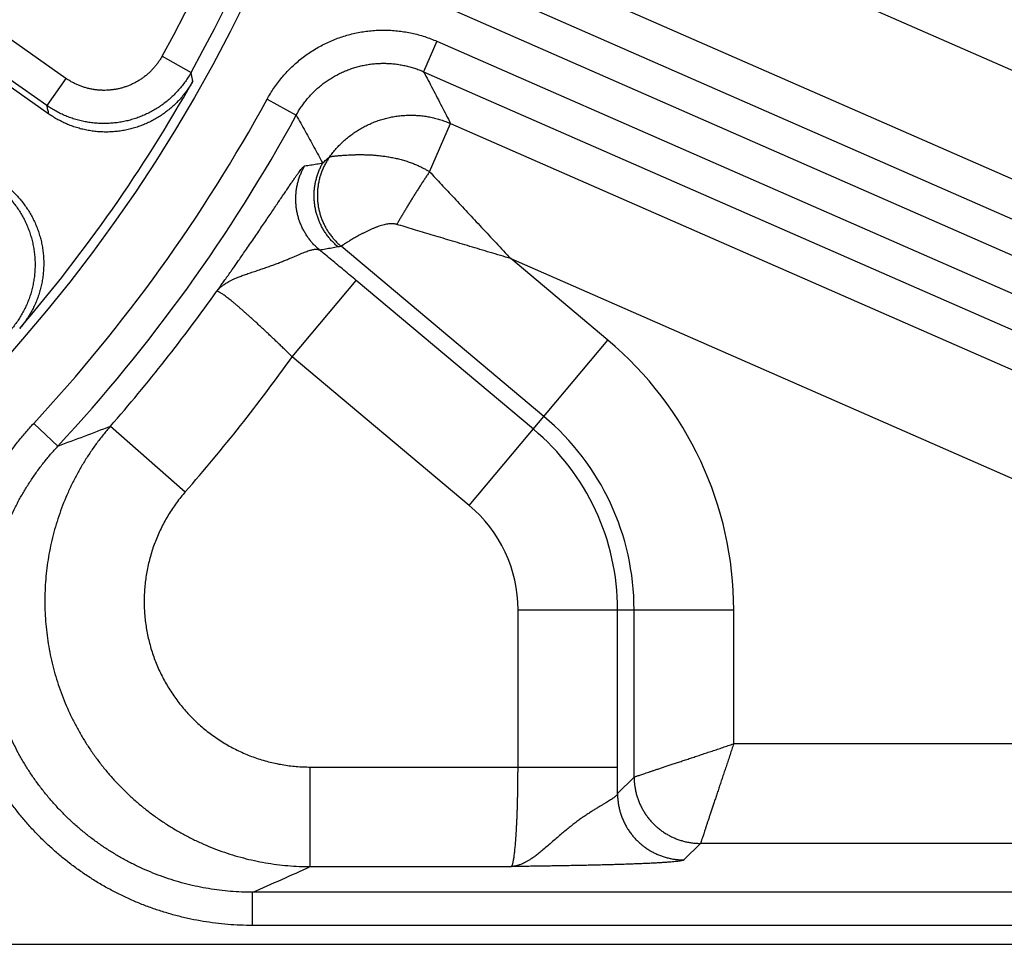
# Model space of a CAD drawing. Extents: x 0 to 3364, y 0 to 2376.
# Tile 23 of 83: x 1272 to 1301, y 407 to 435. Entities that reach past the tile are written whole.
import ezdxf

# ---------------------------------------------------------------- set-up
doc = ezdxf.new("R2010")
doc.units = 0
doc.header["$LTSCALE"] = 185.02
doc.layers.get('0').update_dxf_attribs({"linetype": 'CONTINUOUS'})

msp = doc.modelspace()

# ---------------------------------------------------------------- linework, layer by layer
at = {"color": 7, "linetype": 'CONTINUOUS'}
for p, q in [((1273.1408, 433.226), (1243.2504, 454.1555)), ((1272.6261, 432.1518), (1242.3707, 453.3368)), ((1272.5676, 432.4073), (1242.6772, 453.3368)), ((1341.0864, 416.1646), (1288.0359, 439.4262)), ((1339.8821, 413.4181), (1286.8316, 436.6796)), ((1340.1957, 412.0766), (1285.133, 436.2205)), ((1339.7943, 411.1611), (1284.7315, 435.305)), ((1284.3101, 434.3415), (1283.9087, 433.426)), ((1284.3101, 434.3415), (1327.5502, 415.3816)), ((1276.0338, 433.8912), (1276.907, 433.4052)), ((1283.9087, 433.426), (1327.1488, 414.466)), ((1273.1408, 433.226), (1272.5676, 432.4073)), ((1279.1946, 432.5956), (1280.0718, 432.1169)), ((1284.0861, 430.4153), (1284.7219, 431.8655)), ((1284.7219, 431.8655), (1321.05, 415.9364)), ((1287.5303, 423.0451), (1281.4214, 428.1711)), ((1286.5307, 427.7978), (1319.8457, 413.1898)), ((1289.4575, 425.3418), (1286.5307, 427.7978)), ((1279.9524, 424.8422), (1281.8795, 427.1389)), ((1287.2114, 422.665), (1281.8795, 427.1389)), ((1285.2842, 420.3683), (1289.4575, 425.3418)), ((1285.2842, 420.3683), (1279.9524, 424.8422)), ((1272.1682, 422.8363), (1272.9005, 422.1561)), ((1274.4769, 422.7508), (1276.7341, 420.7774)), ((1286.7498, 412.4914), (1286.7498, 417.2252)), ((1286.7498, 417.2252), (1293.2424, 417.2252)), ((1289.748, 412.4914), (1289.748, 417.2252)), ((1290.2442, 412.1904), (1290.2442, 417.2252)), ((1293.2424, 413.1898), (1293.2424, 417.2252)), ((1319.8457, 413.1898), (1293.2424, 413.1898)), ((1280.496, 409.4932), (1280.496, 412.4914)), ((1280.496, 412.4914), (1289.748, 412.4914)), ((1290.2442, 412.1904), (1289.7461, 411.6924)), ((1292.243, 410.1917), (1291.7449, 409.6936)), ((1319.8457, 410.1917), (1292.243, 410.1917)), ((1280.496, 409.4932), (1286.5476, 409.4932)), ((1278.7587, 407.7207), (1278.7587, 408.7201)), ((1325.9496, 408.7201), (1278.7587, 408.7201)), ((1325.9496, 407.7207), (1278.7587, 407.7207)), ((1236.6839, 407.1533), (1423.9123, 407.1533))]:
    msp.add_line(p, q, dxfattribs=at)
msp.add_circle((1236.6839, 455.7928), 46.4889, dxfattribs=at)
for centre, radius, start, end in [((1236.6839, 455.7928), 46.0337, 330.90036, 29.09964), ((1236.6839, 455.7928), 45.0343, 330.90035, 29.09965), ((1236.6839, 455.7928), 46.2095, 319.35805, 330.64195), ((1236.6839, 455.7928), 48.428, 317.11518, 331.37961), ((1236.6839, 455.7928), 49.4273, 317.11519, 331.3796), ((1236.6839, 455.7928), 50.2005, 318.8372, 324.74023), ((1282.6469, 417.2252), 10.5955, 0, 50), ((1236.6839, 455.7928), 53.1987, 318.8372, 324.42332), ((1282.6469, 417.2252), 7.5973, 0, 50), ((1282.6469, 417.2252), 7.1011, 0, 50), ((1282.6469, 417.2252), 4.1029, 0, 50)]:
    msp.add_arc(centre, radius, start, end, dxfattribs=at)
for points, knots in [([(1279.1946, 432.5956), (1279.226, 432.6533), (1279.292, 432.7673), (1279.3992, 432.9333), (1279.5147, 433.0941), (1279.6381, 433.249), (1279.769, 433.3976), (1279.907, 433.5395), (1280.0518, 433.6743), (1280.2032, 433.8019), (1280.3606, 433.9218), (1280.5238, 434.0337), (1280.6923, 434.1374), (1280.8658, 434.2327), (1281.0438, 434.3193), (1281.2258, 434.3969), (1281.4114, 434.4655), (1281.6002, 434.5248), (1281.7918, 434.5746), (1281.9855, 434.615), (1282.1811, 434.6457), (1282.3779, 434.6667), (1282.5755, 434.6779), (1282.7735, 434.6793), (1282.9713, 434.6709), (1283.1685, 434.6528), (1283.3645, 434.6249), (1283.559, 434.5874), (1283.7515, 434.5402), (1283.9413, 434.4836), (1284.1279, 434.4178), (1284.2498, 434.3679), (1284.3101, 434.3415)], [0, 0, 0, 0, 0.0332283, 0.0665349, 0.0998865, 0.1332529, 0.1666047, 0.1999338, 0.2332578, 0.2665895, 0.2999246, 0.3332563, 0.3665849, 0.3999132, 0.4332428, 0.4665729, 0.4999032, 0.5332345, 0.5665675, 0.599902, 0.6332372, 0.6665743, 0.6999163, 0.7332634, 0.7666091, 0.7999483, 0.833293, 0.8666611, 0.9000456, 0.9334178, 0.9667473, 1, 1, 1, 1]), ([(1276.0338, 433.8912), (1276.0162, 433.8598), (1275.9795, 433.7978), (1275.9195, 433.708), (1275.8548, 433.6215), (1275.7855, 433.5387), (1275.7118, 433.4597), (1275.634, 433.3849), (1275.5523, 433.3143), (1275.4668, 433.2483), (1275.378, 433.187), (1275.286, 433.1305), (1275.1911, 433.0792), (1275.0935, 433.033), (1274.9936, 432.9921), (1274.8916, 432.9568), (1274.7879, 432.9269), (1274.6827, 432.9027), (1274.5764, 432.8843), (1274.4692, 432.8716), (1274.3615, 432.8647), (1274.2536, 432.8636), (1274.1458, 432.8683), (1274.0383, 432.8789), (1273.9316, 432.8953), (1273.8259, 432.9173), (1273.7216, 432.9451), (1273.6189, 432.9785), (1273.5181, 433.0173), (1273.4196, 433.0615), (1273.3236, 433.111), (1273.2304, 433.1656), (1273.1703, 433.2053), (1273.1408, 433.226)], [0, 0, 0, 0, 0.0322777, 0.064554, 0.0968267, 0.1290959, 0.1613616, 0.193624, 0.2258833, 0.2581396, 0.2903933, 0.3226447, 0.354894, 0.3871416, 0.4193879, 0.4516332, 0.4838779, 0.5161224, 0.5483671, 0.5806124, 0.6128586, 0.6451062, 0.6773555, 0.7096069, 0.7418606, 0.7741169, 0.8063762, 0.8386386, 0.8709042, 0.9031734, 0.9354461, 0.9677224, 1, 1, 1, 1]), ([(1280.0718, 432.1169), (1280.0954, 432.1601), (1280.1449, 432.2457), (1280.2253, 432.3703), (1280.3119, 432.4909), (1280.4044, 432.6071), (1280.5026, 432.7186), (1280.6061, 432.825), (1280.7147, 432.9262), (1280.8282, 433.0218), (1280.9463, 433.1117), (1281.0686, 433.1957), (1281.195, 433.2735), (1281.3251, 433.345), (1281.4586, 433.4099), (1281.5951, 433.4681), (1281.7344, 433.5195), (1281.876, 433.564), (1282.0196, 433.6014), (1282.165, 433.6316), (1282.3116, 433.6546), (1282.4593, 433.6703), (1282.6075, 433.6787), (1282.756, 433.6797), (1282.9044, 433.6734), (1283.0523, 433.6598), (1283.1993, 433.6388), (1283.3452, 433.6106), (1283.4896, 433.5752), (1283.632, 433.5327), (1283.772, 433.4833), (1283.8635, 433.4458), (1283.9087, 433.426)], [0, 0, 0, 0, 0.0332319, 0.0665395, 0.0998914, 0.1332573, 0.166608, 0.1999354, 0.233257, 0.266586, 0.2999179, 0.3332463, 0.3665713, 0.3998959, 0.4332218, 0.4665484, 0.4998753, 0.5332036, 0.566534, 0.5998663, 0.6331998, 0.666536, 0.6998777, 0.7332253, 0.7665722, 0.7999136, 0.8332614, 0.8666335, 0.9000229, 0.9334011, 0.9667374, 1, 1, 1, 1]), ([(1276.907, 433.4052), (1276.8807, 433.3581), (1276.8256, 433.2652), (1276.7356, 433.1305), (1276.6385, 433.0009), (1276.5345, 432.8768), (1276.424, 432.7584), (1276.3072, 432.6462), (1276.1846, 432.5404), (1276.0565, 432.4414), (1275.9232, 432.3495), (1275.7852, 432.2649), (1275.6428, 432.1879), (1275.4964, 432.1186), (1275.3466, 432.0574), (1275.1936, 432.0043), (1275.038, 431.9596), (1274.8803, 431.9233), (1274.7208, 431.8956), (1274.56, 431.8765), (1274.3985, 431.8662), (1274.2366, 431.8645), (1274.0748, 431.8716), (1273.9137, 431.8874), (1273.7537, 431.9119), (1273.5952, 431.945), (1273.4387, 431.9865), (1273.2846, 432.0365), (1273.1335, 432.0947), (1272.9857, 432.161), (1272.8417, 432.2351), (1272.7019, 432.3169), (1272.6118, 432.3764), (1272.5676, 432.4073)], [0, 0, 0, 0, 0.0322702, 0.0645385, 0.0968049, 0.1290693, 0.1613316, 0.1935921, 0.2258508, 0.2581078, 0.2903633, 0.3226175, 0.3548705, 0.3871225, 0.4193738, 0.4516245, 0.4838748, 0.5161251, 0.5483755, 0.5806262, 0.6128774, 0.6451295, 0.6773825, 0.7096366, 0.7418921, 0.7741492, 0.8064079, 0.8386684, 0.8709307, 0.903195, 0.9354615, 0.9677298, 1, 1, 1, 1]), ([(1276.9589, 433.1378), (1276.9503, 433.1823), (1276.933, 433.2715), (1276.9157, 433.3606), (1276.907, 433.4052)], [0, 0, 0, 0, 0.4994091, 1, 1, 1, 1]), ([(1283.9087, 433.426), (1284.0002, 433.2516), (1284.1824, 432.9039), (1284.4535, 432.3837), (1284.6328, 432.0378), (1284.7219, 431.8655)], [0, 0, 0, 0, 0.3358326, 0.6691541, 1, 1, 1, 1]), ([(1276.9589, 433.1378), (1276.9325, 433.0909), (1276.8771, 432.9984), (1276.7868, 432.8644), (1276.6894, 432.7355), (1276.5852, 432.612), (1276.4745, 432.4942), (1276.3575, 432.3825), (1276.2347, 432.2773), (1276.1064, 432.1789), (1275.9732, 432.0876), (1275.8353, 432.0037), (1275.693, 431.9273), (1275.5469, 431.8587), (1275.3974, 431.798), (1275.2447, 431.7455), (1275.0895, 431.7013), (1274.9321, 431.6655), (1274.7731, 431.6383), (1274.6127, 431.6196), (1274.4517, 431.6096), (1274.2902, 431.6082), (1274.129, 431.6156), (1273.9683, 431.6316), (1273.8088, 431.6563), (1273.6508, 431.6895), (1273.4947, 431.7312), (1273.3411, 431.7812), (1273.1904, 431.8394), (1273.0431, 431.9057), (1272.8995, 431.9798), (1272.7601, 432.0615), (1272.6702, 432.1209), (1272.6261, 432.1518)], [0, 0, 0, 0, 0.0322735, 0.0645554, 0.0968224, 0.1290955, 0.1613637, 0.193682, 0.2260099, 0.2583006, 0.2905349, 0.3227815, 0.3550225, 0.3872582, 0.4194992, 0.4517273, 0.4839686, 0.5161941, 0.5484356, 0.5806634, 0.612905, 0.6451401, 0.6773817, 0.7096279, 0.7418701, 0.7741272, 0.8063743, 0.8386413, 0.8708972, 0.903172, 0.9354393, 0.9677224, 1, 1, 1, 1]), ([(1272.6261, 432.1518), (1272.6164, 432.1943), (1272.5969, 432.2795), (1272.5774, 432.3647), (1272.5676, 432.4073)], [0, 0, 0, 0, 0.4994471, 1, 1, 1, 1]), ([(1280.0718, 432.1169), (1280.1619, 431.9561), (1280.3409, 431.6355), (1280.6074, 431.1555), (1280.7838, 430.8362), (1280.8715, 430.677)], [0, 0, 0, 0, 0.335597, 0.6689213, 1, 1, 1, 1]), ([(1281.0836, 430.8691), (1281.1141, 430.9115), (1281.1775, 430.9948), (1281.2789, 431.1146), (1281.3864, 431.2289), (1281.4998, 431.3374), (1281.6186, 431.4399), (1281.7427, 431.5361), (1281.8716, 431.6256), (1282.005, 431.7083), (1282.1426, 431.7839), (1282.2839, 431.8522), (1282.4286, 431.913), (1282.5763, 431.9662), (1282.7265, 432.0116), (1282.879, 432.0491), (1283.0331, 432.0785), (1283.1886, 432.0999), (1283.345, 432.1132), (1283.5018, 432.1182), (1283.6587, 432.115), (1283.8153, 432.1037), (1283.971, 432.0841), (1284.1254, 432.0565), (1284.2782, 432.0208), (1284.4289, 431.9772), (1284.5772, 431.9258), (1284.6741, 431.8864), (1284.7219, 431.8655)], [0, 0, 0, 0, 0.0384613, 0.0769237, 0.1153873, 0.1538518, 0.1923173, 0.2307834, 0.2692501, 0.3077172, 0.3461844, 0.3846516, 0.4231187, 0.4615853, 0.5000515, 0.5385169, 0.5769814, 0.6154449, 0.6539073, 0.6923684, 0.730828, 0.7692862, 0.8077427, 0.8461976, 0.8846508, 0.9231023, 0.961552, 1, 1, 1, 1]), ([(1281.0836, 430.8691), (1281.0594, 430.8353), (1281.0131, 430.7664), (1280.9503, 430.6588), (1280.8943, 430.5476), (1280.8453, 430.433), (1280.8035, 430.3156), (1280.7691, 430.1959), (1280.7422, 430.0742), (1280.7229, 429.9511), (1280.7114, 429.827), (1280.7075, 429.7025), (1280.7114, 429.5779), (1280.7231, 429.4538), (1280.7424, 429.3307), (1280.7693, 429.209), (1280.8038, 429.0893), (1280.8456, 428.9719), (1280.8947, 428.8573), (1280.9508, 428.7461), (1281.0136, 428.6385), (1281.0831, 428.535), (1281.1588, 428.4361), (1281.2406, 428.3421), (1281.328, 428.2534), (1281.3898, 428.198), (1281.4216, 428.1713)], [0, 0, 0, 0, 0.0416526, 0.0833084, 0.1249673, 0.1666292, 0.208294, 0.2499612, 0.2916307, 0.3333022, 0.3749752, 0.4166495, 0.4583245, 0.5, 0.5416755, 0.5833505, 0.6250248, 0.6666978, 0.7083693, 0.7500388, 0.791706, 0.8333708, 0.8750327, 0.9166916, 0.9583474, 1, 1, 1, 1]), ([(1280.8715, 430.677), (1280.9045, 430.7107), (1280.9733, 430.7768), (1281.0459, 430.8387), (1281.0834, 430.8689)], [0, 0, 0, 0, 0.4951375, 1, 1, 1, 1]), ([(1281.0836, 430.8691), (1281.0862, 430.8694), (1281.0932, 430.8703), (1281.1062, 430.8719), (1281.1244, 430.8741), (1281.1478, 430.8769), (1281.1767, 430.8802), (1281.2111, 430.8841), (1281.2515, 430.8885), (1281.298, 430.8932), (1281.3512, 430.8984), (1281.4119, 430.9038), (1281.4808, 430.9094), (1281.5588, 430.9149), (1281.6461, 430.9201), (1281.7421, 430.9246), (1281.8461, 430.928), (1281.9575, 430.9298), (1282.076, 430.9295), (1282.2012, 430.9266), (1282.3325, 430.9206), (1282.4691, 430.911), (1282.6101, 430.8971), (1282.7543, 430.8786), (1282.9005, 430.8549), (1283.0472, 430.8258), (1283.1927, 430.7913), (1283.3352, 430.7514), (1283.4722, 430.7069), (1283.5998, 430.6595), (1283.716, 430.6109), (1283.8209, 430.5622), (1283.9165, 430.5135), (1284.0041, 430.465), (1284.0595, 430.4318), (1284.0861, 430.4153)], [0, 0, 0, 0, 0.0025624, 0.0067932, 0.0127083, 0.0203299, 0.029697, 0.0408675, 0.0539294, 0.0689898, 0.0862004, 0.1057702, 0.1279949, 0.1531979, 0.1815725, 0.2127417, 0.2463763, 0.2823989, 0.3207322, 0.3612216, 0.4037367, 0.4480816, 0.4939339, 0.5409864, 0.5889645, 0.637468, 0.6859003, 0.7338438, 0.7808876, 0.8253854, 0.8657812, 0.9028769, 0.9374192, 0.9697262, 1, 1, 1, 1]), ([(1277.6747, 426.8128), (1277.6839, 426.8254), (1277.7024, 426.8507), (1277.7305, 426.8895), (1277.7598, 426.9299), (1277.7912, 426.9733), (1277.8254, 427.0206), (1277.863, 427.0728), (1277.9046, 427.1307), (1277.9509, 427.1953), (1278.0024, 427.2674), (1278.0597, 427.3479), (1278.1235, 427.4378), (1278.1948, 427.5386), (1278.2748, 427.6523), (1278.3648, 427.7807), (1278.4664, 427.9265), (1278.5799, 428.0902), (1278.7008, 428.2658), (1278.8233, 428.4447), (1278.943, 428.6203), (1279.0597, 428.7922), (1279.1738, 428.9612), (1279.2853, 429.1267), (1279.3931, 429.2869), (1279.4954, 429.4394), (1279.5917, 429.5827), (1279.6818, 429.7167), (1279.766, 429.8414), (1279.8443, 429.9569), (1279.9168, 430.063), (1279.9836, 430.1598), (1280.0446, 430.247), (1280.0999, 430.3246), (1280.1494, 430.3925), (1280.1931, 430.4504), (1280.2309, 430.4984), (1280.2627, 430.5362), (1280.2888, 430.5642), (1280.3086, 430.5819), (1280.3212, 430.5898), (1280.3264, 430.5906)], [0, 0, 0, 0, 0.010107, 0.0203645, 0.031082, 0.0425658, 0.0551162, 0.0689697, 0.0843451, 0.1014608, 0.1205737, 0.1418921, 0.1656147, 0.1921717, 0.2220958, 0.2558759, 0.2939571, 0.3375612, 0.3852033, 0.4324279, 0.4783539, 0.5232475, 0.5673233, 0.6107648, 0.6528712, 0.6927083, 0.7300418, 0.7649753, 0.7975374, 0.8277509, 0.8555979, 0.8810509, 0.9040972, 0.9247275, 0.9429126, 0.9586236, 0.9718445, 0.9825668, 0.9907927, 0.9965549, 1, 1, 1, 1]), ([(1280.7725, 428.0599), (1280.7416, 428.0859), (1280.6813, 428.1398), (1280.5959, 428.2261), (1280.5158, 428.3173), (1280.4415, 428.4132), (1280.3731, 428.5135), (1280.3109, 428.6177), (1280.2551, 428.7255), (1280.2059, 428.8365), (1280.1636, 428.9502), (1280.1282, 429.0663), (1280.1, 429.1844), (1280.0789, 429.3039), (1280.0651, 429.4245), (1280.0586, 429.5457), (1280.0595, 429.6671), (1280.0677, 429.7882), (1280.0833, 429.9086), (1280.1061, 430.0278), (1280.1361, 430.1454), (1280.1732, 430.261), (1280.2172, 430.3741), (1280.268, 430.4843), (1280.3062, 430.5556), (1280.3264, 430.5906)], [0, 0, 0, 0, 0.0434676, 0.0869378, 0.1304106, 0.1738856, 0.2173629, 0.260842, 0.3043229, 0.3478052, 0.3912886, 0.4347728, 0.4782576, 0.5217424, 0.5652272, 0.6087114, 0.6521948, 0.6956771, 0.739158, 0.7826371, 0.8261144, 0.8695894, 0.9130622, 0.9565324, 1, 1, 1, 1]), ([(1280.3264, 430.5906), (1280.3871, 430.6001), (1280.5084, 430.6192), (1280.6901, 430.648), (1280.8111, 430.6673), (1280.8715, 430.677)], [0, 0, 0, 0, 0.3340931, 0.6674252, 1, 1, 1, 1]), ([(1281.3244, 428.1582), (1281.2936, 428.1841), (1281.2336, 428.2377), (1281.1486, 428.3235), (1281.0689, 428.4142), (1280.9948, 428.5096), (1280.9266, 428.6092), (1280.8645, 428.7128), (1280.8088, 428.82), (1280.7596, 428.9303), (1280.7172, 429.0434), (1280.6817, 429.1589), (1280.6532, 429.2763), (1280.6318, 429.3951), (1280.6176, 429.5151), (1280.6107, 429.6357), (1280.6111, 429.7565), (1280.6187, 429.877), (1280.6336, 429.9969), (1280.6557, 430.1156), (1280.6849, 430.2328), (1280.7211, 430.348), (1280.7642, 430.4608), (1280.8141, 430.5708), (1280.8516, 430.642), (1280.8715, 430.677)], [0, 0, 0, 0, 0.0434678, 0.0869381, 0.1304109, 0.173886, 0.2173633, 0.2608424, 0.3043233, 0.3478055, 0.3912888, 0.434773, 0.4782576, 0.5217424, 0.565227, 0.6087112, 0.6521945, 0.6956767, 0.7391576, 0.7826367, 0.826114, 0.8695891, 0.9130619, 0.9565322, 1, 1, 1, 1]), ([(1284.0861, 430.4153), (1284.0657, 430.3852), (1284.0245, 430.324), (1283.9624, 430.2307), (1283.8994, 430.1349), (1283.8356, 430.037), (1283.7714, 429.9373), (1283.707, 429.8361), (1283.6425, 429.7339), (1283.5783, 429.631), (1283.5146, 429.5279), (1283.4516, 429.4248), (1283.3895, 429.3222), (1283.3286, 429.2204), (1283.269, 429.1198), (1283.2111, 429.0209), (1283.155, 428.9239), (1283.1185, 428.8598), (1283.1005, 428.8281)], [0, 0, 0, 0, 0.0584136, 0.1184457, 0.1798764, 0.2424809, 0.3060297, 0.3702899, 0.4350258, 0.5, 0.5649742, 0.6297101, 0.6939703, 0.7575191, 0.8201236, 0.8815543, 0.9415864, 1, 1, 1, 1]), ([(1284.0861, 430.4153), (1284.2051, 430.2879), (1284.4515, 430.0241), (1284.8328, 429.6158), (1285.2361, 429.184), (1285.6572, 428.733), (1286.0908, 428.2688), (1286.3833, 427.9555), (1286.5307, 427.7978)], [0, 0, 0, 0, 0.1460675, 0.3023534, 0.4679367, 0.6409691, 0.8192378, 1, 1, 1, 1]), ([(1270.9319, 430.0714), (1270.9761, 430.0404), (1271.0629, 429.9761), (1271.1876, 429.8727), (1271.3065, 429.7628), (1271.4193, 429.6466), (1271.5257, 429.5245), (1271.6253, 429.3968), (1271.7179, 429.264), (1271.8032, 429.1263), (1271.8809, 428.9843), (1271.9509, 428.8383), (1272.0129, 428.6887), (1272.0667, 428.536), (1272.1122, 428.3807), (1272.1492, 428.2231), (1272.1778, 428.0637), (1272.1976, 427.9031), (1272.2088, 427.7416), (1272.2112, 427.5797), (1272.205, 427.418), (1272.1899, 427.2568), (1272.1663, 427.0966), (1272.134, 426.938), (1272.0932, 426.7813), (1272.044, 426.627), (1271.9866, 426.4756), (1271.921, 426.3275), (1271.8476, 426.1832), (1271.7665, 426.043), (1271.6779, 425.9074), (1271.5822, 425.7768), (1271.5138, 425.6932), (1271.4784, 425.6524)], [0, 0, 0, 0, 0.0322702, 0.0645385, 0.096805, 0.1290693, 0.1613316, 0.1935921, 0.2258508, 0.2581079, 0.2903634, 0.3226175, 0.3548705, 0.3871226, 0.4193738, 0.4516245, 0.4838749, 0.5161252, 0.5483755, 0.5806262, 0.6128775, 0.6451295, 0.6773825, 0.7096367, 0.7418922, 0.7741492, 0.8064079, 0.8386684, 0.8709307, 0.9031951, 0.9354615, 0.9677298, 1, 1, 1, 1]), ([(1271.1921, 430.1039), (1271.2362, 430.073), (1271.3228, 430.0088), (1271.4473, 429.9057), (1271.5661, 429.7961), (1271.6787, 429.6803), (1271.785, 429.5586), (1271.8845, 429.4313), (1271.9771, 429.2989), (1272.0623, 429.1618), (1272.1401, 429.0202), (1272.2101, 428.8747), (1272.2721, 428.7257), (1272.3261, 428.5735), (1272.3718, 428.4187), (1272.409, 428.2616), (1272.4378, 428.1028), (1272.458, 427.9426), (1272.4695, 427.7816), (1272.4723, 427.6202), (1272.4665, 427.4589), (1272.4519, 427.2981), (1272.4288, 427.1383), (1272.397, 426.98), (1272.3568, 426.8236), (1272.3082, 426.6696), (1272.2514, 426.5183), (1272.1865, 426.3704), (1272.1138, 426.2261), (1272.0334, 426.086), (1271.9455, 425.9503), (1271.8505, 425.8196), (1271.7825, 425.736), (1271.7474, 425.6951)], [0, 0, 0, 0, 0.0322831, 0.0645717, 0.0968445, 0.1291249, 0.1613862, 0.1936588, 0.2259113, 0.2581739, 0.2904216, 0.3226733, 0.3549203, 0.387161, 0.4194081, 0.4516414, 0.4838884, 0.5161194, 0.5483662, 0.5805998, 0.6128464, 0.6450874, 0.677334, 0.7095858, 0.7418336, 0.7740957, 0.8063488, 0.8386205, 0.8708827, 0.903161, 0.9354336, 0.967721, 1, 1, 1, 1]), ([(1283.1005, 428.8281), (1283.0896, 428.8314), (1283.0663, 428.8373), (1283.0287, 428.8437), (1282.9862, 428.8476), (1282.9381, 428.8483), (1282.8831, 428.8453), (1282.8207, 428.8376), (1282.7518, 428.8247), (1282.6782, 428.8067), (1282.601, 428.784), (1282.5214, 428.7569), (1282.4403, 428.726), (1282.3588, 428.6921), (1282.2777, 428.6559), (1282.1979, 428.6181), (1282.1201, 428.5794), (1282.0449, 428.5405), (1281.973, 428.5018), (1281.9047, 428.464), (1281.8404, 428.4275), (1281.7805, 428.3928), (1281.7257, 428.3604), (1281.6765, 428.3308), (1281.6327, 428.3041), (1281.5941, 428.2803), (1281.56, 428.2591), (1281.5301, 428.2404), (1281.5042, 428.224), (1281.4819, 428.2099), (1281.4633, 428.198), (1281.4481, 428.1883), (1281.4363, 428.1807), (1281.4278, 428.1753), (1281.4233, 428.1724), (1281.4216, 428.1713)], [0, 0, 0, 0, 0.0185847, 0.0391655, 0.0621158, 0.0879385, 0.1175185, 0.1519213, 0.1903296, 0.2316113, 0.2754364, 0.3213561, 0.3686704, 0.4167906, 0.4652173, 0.5133982, 0.5607549, 0.6068486, 0.6513263, 0.6938237, 0.7340841, 0.7718679, 0.8066422, 0.8378198, 0.8655308, 0.8900946, 0.9118197, 0.9309224, 0.9475581, 0.9618337, 0.9738389, 0.9836298, 0.9912424, 0.9966949, 1, 1, 1, 1]), ([(1286.5307, 427.7978), (1286.324, 427.8599), (1285.9135, 427.9832), (1285.3051, 428.1659), (1284.7141, 428.3434), (1284.1483, 428.5134), (1283.6132, 428.6741), (1283.2675, 428.7779), (1283.1005, 428.8281)], [0, 0, 0, 0, 0.1807622, 0.3590309, 0.5320633, 0.6976466, 0.8539325, 1, 1, 1, 1]), ([(1277.6748, 426.8128), (1277.6812, 426.8208), (1277.6945, 426.8366), (1277.7156, 426.8601), (1277.7383, 426.8839), (1277.7636, 426.9087), (1277.7922, 426.9349), (1277.8249, 426.9627), (1277.8626, 426.9923), (1277.9062, 427.0239), (1277.9569, 427.0573), (1278.0156, 427.0925), (1278.0836, 427.1296), (1278.1625, 427.1685), (1278.2543, 427.2095), (1278.3607, 427.2528), (1278.4841, 427.299), (1278.6245, 427.3481), (1278.7759, 427.3989), (1278.9299, 427.4501), (1279.0799, 427.5005), (1279.225, 427.5507), (1279.3655, 427.6012), (1279.5011, 427.6519), (1279.6305, 427.7022), (1279.752, 427.7512), (1279.865, 427.798), (1279.9699, 427.8423), (1280.0674, 427.8838), (1280.1579, 427.9222), (1280.2418, 427.9571), (1280.3194, 427.9884), (1280.391, 428.0155), (1280.4568, 428.0385), (1280.5171, 428.0569), (1280.5721, 428.0706), (1280.622, 428.0794), (1280.6668, 428.083), (1280.7068, 428.0814), (1280.7421, 428.0742), (1280.7631, 428.0653), (1280.7725, 428.0599)], [0, 0, 0, 0, 0.0090739, 0.0182895, 0.0279288, 0.0382813, 0.0496322, 0.0622247, 0.0762893, 0.0920778, 0.1098905, 0.1299998, 0.1526837, 0.1784518, 0.2079224, 0.2416639, 0.2801647, 0.324617, 0.373361, 0.421619, 0.4682833, 0.513529, 0.5575348, 0.6004848, 0.641732, 0.680444, 0.7164926, 0.7500761, 0.7813116, 0.810303, 0.8371083, 0.8617734, 0.8843558, 0.904919, 0.9235137, 0.9402001, 0.9550727, 0.9682629, 0.9799544, 0.9904112, 1, 1, 1, 1]), ([(1280.7725, 428.0599), (1280.834, 428.0707), (1280.9568, 428.0925), (1281.1408, 428.1252), (1281.2632, 428.1472), (1281.3244, 428.1582)], [0, 0, 0, 0, 0.3341215, 0.6674535, 1, 1, 1, 1]), ([(1281.8795, 427.1389), (1281.8178, 427.1907), (1281.6943, 427.2943), (1281.5089, 427.4492), (1281.3236, 427.6035), (1281.139, 427.7569), (1280.9554, 427.9089), (1280.8333, 428.0098), (1280.7725, 428.0599)], [0, 0, 0, 0, 0.1678787, 0.3357833, 0.5033219, 0.6701165, 0.8357912, 1, 1, 1, 1]), ([(1281.3244, 428.1582), (1281.34, 428.161), (1281.3723, 428.166), (1281.4047, 428.1696), (1281.4214, 428.1711)], [0, 0, 0, 0, 0.4873188, 1, 1, 1, 1]), ([(1279.9524, 424.8422), (1279.9197, 424.8742), (1279.8543, 424.9379), (1279.7562, 425.0333), (1279.6581, 425.1281), (1279.5605, 425.2221), (1279.4634, 425.315), (1279.3672, 425.4066), (1279.272, 425.4968), (1279.1781, 425.5853), (1279.0855, 425.672), (1278.9945, 425.7567), (1278.9052, 425.8392), (1278.8179, 425.9193), (1278.7327, 425.997), (1278.6498, 426.0719), (1278.5693, 426.1439), (1278.4914, 426.213), (1278.4163, 426.2789), (1278.344, 426.3415), (1278.2748, 426.4007), (1278.2088, 426.4564), (1278.1461, 426.5084), (1278.0868, 426.5566), (1278.031, 426.6009), (1277.9789, 426.6413), (1277.9305, 426.6776), (1277.886, 426.7098), (1277.8454, 426.7378), (1277.8088, 426.7616), (1277.7762, 426.7811), (1277.7478, 426.7962), (1277.7236, 426.8071), (1277.7035, 426.8137), (1277.6876, 426.8162), (1277.6782, 426.8146), (1277.6748, 426.8128)], [0, 0, 0, 0, 0.0452714, 0.0905222, 0.1356241, 0.1804499, 0.2248746, 0.2687913, 0.3121267, 0.3548089, 0.3967498, 0.4378556, 0.4780392, 0.5172213, 0.5553248, 0.5922724, 0.6279889, 0.6624024, 0.6954444, 0.7270493, 0.7571548, 0.785702, 0.812635, 0.8379011, 0.8614527, 0.8832471, 0.903246, 0.9214126, 0.9377147, 0.9521315, 0.9646551, 0.9752861, 0.9840353, 0.9909495, 0.9961601, 1, 1, 1, 1]), ([(1278.7587, 407.7207), (1278.6342, 407.7207), (1278.385, 407.7259), (1278.0117, 407.749), (1277.6394, 407.7876), (1277.2691, 407.8416), (1276.9016, 407.9108), (1276.5374, 407.9951), (1276.1771, 408.0943), (1275.8213, 408.2084), (1275.4707, 408.337), (1275.1259, 408.48), (1274.7873, 408.637), (1274.4557, 408.8079), (1274.1316, 408.9924), (1273.8154, 409.19), (1273.5078, 409.4004), (1273.2093, 409.6234), (1272.9204, 409.8584), (1272.6416, 410.1052), (1272.3732, 410.3632), (1272.1159, 410.6321), (1271.8699, 410.9113), (1271.6358, 411.2005), (1271.4139, 411.499), (1271.2047, 411.8064), (1271.0083, 412.1222), (1270.8252, 412.4459), (1270.6557, 412.7768), (1270.5001, 413.1144), (1270.3586, 413.4583), (1270.2315, 413.8077), (1270.1189, 414.162), (1270.0211, 414.5208), (1269.9383, 414.8834), (1269.8706, 415.2491), (1269.818, 415.6174), (1269.7808, 415.9876), (1269.7589, 416.3592), (1269.7525, 416.7314), (1269.7614, 417.1036), (1269.7858, 417.4753), (1269.8256, 417.8458), (1269.8807, 418.2144), (1269.951, 418.5805), (1270.0365, 418.9435), (1270.137, 419.3028), (1270.2523, 419.6577), (1270.3822, 420.0077), (1270.5265, 420.3521), (1270.6851, 420.6904), (1270.8575, 421.022), (1271.0436, 421.3462), (1271.2431, 421.6626), (1271.4555, 421.9706), (1271.6805, 422.2696), (1271.9176, 422.5589), (1272.0834, 422.745), (1272.1682, 422.8363)], [0, 0, 0, 0, 0.0178946, 0.0358115, 0.0537381, 0.0716627, 0.0895755, 0.107477, 0.1253738, 0.143267, 0.161154, 0.1790335, 0.1969065, 0.2147736, 0.2326347, 0.2504897, 0.2683388, 0.2861824, 0.3040207, 0.321854, 0.3396827, 0.357507, 0.3753275, 0.3931445, 0.4109584, 0.4287699, 0.4465792, 0.4643871, 0.4821938, 0.5000001, 0.5178063, 0.5356131, 0.5534209, 0.5712302, 0.5890416, 0.6068556, 0.6246725, 0.6424929, 0.6603172, 0.6781458, 0.6959791, 0.7138174, 0.7316609, 0.74951, 0.767365, 0.7852261, 0.8030932, 0.8209662, 0.8388457, 0.8567327, 0.874626, 0.8925228, 0.9104244, 0.9283372, 0.946262, 0.9641885, 0.9821054, 1, 1, 1, 1]), ([(1274.4769, 422.7508), (1274.4026, 422.6656), (1274.2575, 422.492), (1274.0511, 422.2227), (1273.8563, 421.9449), (1273.6735, 421.6591), (1273.5029, 421.3659), (1273.3449, 421.0657), (1273.1998, 420.7592), (1273.0679, 420.4468), (1272.9492, 420.1292), (1272.8442, 419.8068), (1272.7529, 419.4804), (1272.6755, 419.1504), (1272.6122, 418.8174), (1272.563, 418.4821), (1272.528, 418.1451), (1272.5074, 417.8069), (1272.5011, 417.4681), (1272.5092, 417.1295), (1272.5316, 416.7915), (1272.5683, 416.4547), (1272.6192, 416.1199), (1272.6842, 415.7875), (1272.7633, 415.4582), (1272.8562, 415.1326), (1272.9628, 414.8112), (1273.0829, 414.4945), (1273.2163, 414.1833), (1273.3628, 413.878), (1273.5221, 413.5792), (1273.6939, 413.2874), (1273.8779, 413.0031), (1274.0738, 412.7268), (1274.2812, 412.4591), (1274.4998, 412.2004), (1274.7292, 411.9511), (1274.9689, 411.7118), (1275.2186, 411.4828), (1275.4777, 411.2646), (1275.7459, 411.0575), (1276.0226, 410.862), (1276.3074, 410.6783), (1276.5998, 410.5068), (1276.8992, 410.3479), (1277.205, 410.2017), (1277.5168, 410.0686), (1277.8341, 409.9489), (1278.1561, 409.8426), (1278.4824, 409.7501), (1278.8123, 409.6715), (1279.1453, 409.6069), (1279.4808, 409.5565), (1279.8182, 409.5203), (1280.1568, 409.4984), (1280.3829, 409.4934), (1280.496, 409.4932)], [0, 0, 0, 0, 0.0185416, 0.0370817, 0.05562, 0.0741564, 0.092691, 0.1112236, 0.1297541, 0.1482826, 0.1668091, 0.1853335, 0.2038559, 0.2223762, 0.2408946, 0.2594111, 0.2779258, 0.2964387, 0.3149499, 0.3334596, 0.3519679, 0.3704749, 0.3889808, 0.4074857, 0.4259897, 0.444493, 0.4629958, 0.4814983, 0.5000006, 0.5185029, 0.5370053, 0.5555082, 0.5740115, 0.5925155, 0.6110204, 0.6295262, 0.6480332, 0.6665415, 0.6850512, 0.7035625, 0.7220754, 0.74059, 0.7591065, 0.7776249, 0.7961453, 0.8146676, 0.833192, 0.8517185, 0.870247, 0.8887775, 0.9073101, 0.9258447, 0.9443811, 0.9629195, 0.981459, 1, 1, 1, 1]), ([(1272.9005, 422.1561), (1273.1664, 422.2543), (1273.6926, 422.4506), (1274.2174, 422.6507), (1274.4769, 422.7508)], [0, 0, 0, 0, 0.5047076, 1, 1, 1, 1]), ([(1278.7587, 408.7201), (1278.6479, 408.7201), (1278.4262, 408.7246), (1278.0941, 408.745), (1277.763, 408.7792), (1277.4336, 408.8271), (1277.1067, 408.8885), (1276.7827, 408.9633), (1276.4622, 409.0514), (1276.1458, 409.1527), (1275.8339, 409.267), (1275.5272, 409.394), (1275.2261, 409.5335), (1274.9311, 409.6853), (1274.6428, 409.8492), (1274.3616, 410.0248), (1274.0881, 410.2118), (1273.8226, 410.4099), (1273.5656, 410.6188), (1273.3176, 410.8381), (1273.079, 411.0674), (1272.8502, 411.3063), (1272.6315, 411.5545), (1272.4233, 411.8115), (1272.226, 412.0768), (1272.0399, 412.3501), (1271.8653, 412.6307), (1271.7026, 412.9184), (1271.5519, 413.2126), (1271.4135, 413.5127), (1271.2878, 413.8183), (1271.1748, 414.1289), (1271.0748, 414.4439), (1270.9879, 414.7629), (1270.9143, 415.0852), (1270.8542, 415.4103), (1270.8075, 415.7377), (1270.7745, 416.0668), (1270.7552, 416.3971), (1270.7496, 416.728), (1270.7577, 417.059), (1270.7795, 417.3894), (1270.815, 417.7188), (1270.8641, 418.0465), (1270.9268, 418.372), (1271.0029, 418.6947), (1271.0924, 419.0142), (1271.1951, 419.3298), (1271.3108, 419.6409), (1271.4393, 419.9472), (1271.5804, 420.248), (1271.7339, 420.5428), (1271.8996, 420.8311), (1272.0771, 421.1125), (1272.2662, 421.3864), (1272.4665, 421.6523), (1272.6775, 421.9095), (1272.8251, 422.075), (1272.9005, 422.1561)], [0, 0, 0, 0, 0.0179033, 0.0358277, 0.0537614, 0.0716925, 0.0896109, 0.1075176, 0.1254188, 0.1433158, 0.1612057, 0.1790876, 0.1969622, 0.2148303, 0.2326916, 0.2505462, 0.2683943, 0.2862363, 0.3040723, 0.3219028, 0.3397282, 0.3575487, 0.3753649, 0.3931773, 0.4109864, 0.4287926, 0.4465965, 0.4643987, 0.4821997, 0.5000001, 0.5178006, 0.5356016, 0.5534037, 0.5712076, 0.5890138, 0.6068228, 0.6246351, 0.6424513, 0.6602718, 0.6780971, 0.6959276, 0.7137636, 0.7316055, 0.7494535, 0.7673081, 0.7851694, 0.8030375, 0.8209121, 0.838794, 0.856684, 0.874581, 0.8924823, 0.910389, 0.9283075, 0.9462387, 0.9641723, 0.9820967, 1, 1, 1, 1]), ([(1276.7341, 420.7774), (1276.6875, 420.724), (1276.5965, 420.6154), (1276.467, 420.4469), (1276.3448, 420.2731), (1276.2301, 420.0943), (1276.1231, 419.9108), (1276.024, 419.723), (1275.9329, 419.5313), (1275.85, 419.3359), (1275.7755, 419.1372), (1275.7095, 418.9356), (1275.6521, 418.7314), (1275.6034, 418.525), (1275.5636, 418.3167), (1275.5325, 418.107), (1275.5105, 417.8963), (1275.4973, 417.6848), (1275.4932, 417.473), (1275.498, 417.2612), (1275.5118, 417.0499), (1275.5346, 416.8394), (1275.5663, 416.63), (1275.6068, 416.4222), (1275.6561, 416.2164), (1275.7141, 416.0128), (1275.7807, 415.8119), (1275.8557, 415.614), (1275.9391, 415.4195), (1276.0307, 415.2287), (1276.1303, 415.0419), (1276.2377, 414.8595), (1276.3528, 414.6819), (1276.4753, 414.5093), (1276.6051, 414.342), (1276.7418, 414.1804), (1276.8853, 414.0247), (1277.0353, 413.8752), (1277.1916, 413.7321), (1277.3538, 413.5959), (1277.5216, 413.4665), (1277.6948, 413.3444), (1277.8731, 413.2298), (1278.0561, 413.1227), (1278.2435, 413.0235), (1278.4351, 412.9324), (1278.6303, 412.8493), (1278.8289, 412.7746), (1279.0306, 412.7084), (1279.2349, 412.6508), (1279.4415, 412.6018), (1279.65, 412.5616), (1279.8602, 412.5303), (1280.0714, 412.5079), (1280.2835, 412.4944), (1280.4252, 412.4914), (1280.496, 412.4914)], [0, 0, 0, 0, 0.0185649, 0.0371269, 0.0556854, 0.0742401, 0.092791, 0.1113379, 0.1298807, 0.1484194, 0.166954, 0.1854844, 0.2040107, 0.2225329, 0.2410512, 0.2595656, 0.2780763, 0.2965835, 0.3150874, 0.3335881, 0.352086, 0.3705813, 0.3890742, 0.4075651, 0.4260544, 0.4445422, 0.463029, 0.4815151, 0.5000009, 0.5184866, 0.5369727, 0.5554595, 0.5739474, 0.5924366, 0.6109275, 0.6294204, 0.6479157, 0.6664135, 0.6849142, 0.7034181, 0.7219252, 0.7404359, 0.7589502, 0.7774684, 0.7959906, 0.8145168, 0.8330472, 0.8515816, 0.8701202, 0.888663, 0.9072098, 0.9257605, 0.9443152, 0.9628735, 0.981435, 1, 1, 1, 1]), ([(1290.2442, 412.1904), (1290.2473, 412.1915), (1290.2561, 412.1944), (1290.2732, 412.2001), (1290.2982, 412.2084), (1290.3309, 412.2194), (1290.3715, 412.2329), (1290.4197, 412.2489), (1290.4756, 412.2676), (1290.539, 412.2887), (1290.6099, 412.3123), (1290.6881, 412.3384), (1290.7735, 412.3669), (1290.866, 412.3977), (1290.9653, 412.4308), (1291.0713, 412.4662), (1291.1838, 412.5036), (1291.3025, 412.5432), (1291.427, 412.5847), (1291.5572, 412.6281), (1291.6926, 412.6732), (1291.8329, 412.72), (1291.9777, 412.7683), (1292.1266, 412.8179), (1292.2791, 412.8688), (1292.4348, 412.9206), (1292.5931, 412.9734), (1292.7536, 413.0269), (1292.9157, 413.0809), (1293.0788, 413.1353), (1293.1879, 413.1716), (1293.2424, 413.1898)], [0, 0, 0, 0, 0.0030988, 0.0088076, 0.0171356, 0.0280705, 0.0415882, 0.0576859, 0.0763218, 0.0974913, 0.1211374, 0.1472469, 0.1757506, 0.2066196, 0.2397742, 0.2751648, 0.3127011, 0.3523098, 0.3938887, 0.4373399, 0.4825475, 0.5293901, 0.5777364, 0.6274437, 0.6783653, 0.7303409, 0.7832094, 0.8367967, 0.8909306, 0.9454059, 1, 1, 1, 1]), ([(1293.2424, 413.1899), (1293.2242, 413.1353), (1293.1879, 413.0263), (1293.1335, 412.8632), (1293.0795, 412.7011), (1293.026, 412.5406), (1292.9732, 412.3823), (1292.9213, 412.2266), (1292.8705, 412.0741), (1292.8208, 411.9252), (1292.7726, 411.7804), (1292.7258, 411.6401), (1292.6806, 411.5046), (1292.6373, 411.3745), (1292.5957, 411.2499), (1292.5562, 411.1313), (1292.5187, 411.0188), (1292.4834, 410.9128), (1292.4502, 410.8134), (1292.4194, 410.721), (1292.3909, 410.6355), (1292.3649, 410.5573), (1292.3412, 410.4864), (1292.3201, 410.423), (1292.3015, 410.3671), (1292.2854, 410.3189), (1292.2719, 410.2784), (1292.261, 410.2456), (1292.2527, 410.2207), (1292.2469, 410.2036), (1292.244, 410.1948), (1292.243, 410.1917)], [0, 0, 0, 0, 0.0545945, 0.1090702, 0.1632045, 0.2167922, 0.269661, 0.3216369, 0.3725589, 0.4222665, 0.470613, 0.5174558, 0.5626636, 0.606115, 0.647694, 0.6873028, 0.7248391, 0.7602297, 0.7933842, 0.8242531, 0.8527566, 0.878866, 0.9025119, 0.9236812, 0.9423168, 0.9584142, 0.9719315, 0.9828661, 0.9911935, 0.9969018, 1, 1, 1, 1]), ([(1286.5476, 409.4932), (1286.5513, 409.4951), (1286.5586, 409.5018), (1286.5677, 409.5162), (1286.5769, 409.5364), (1286.586, 409.5626), (1286.595, 409.5946), (1286.604, 409.6325), (1286.6129, 409.6763), (1286.6217, 409.7258), (1286.6303, 409.7809), (1286.6387, 409.8416), (1286.6469, 409.9076), (1286.6549, 409.979), (1286.6627, 410.0554), (1286.6703, 410.1369), (1286.6775, 410.2231), (1286.6845, 410.3139), (1286.6912, 410.4092), (1286.6976, 410.5088), (1286.7037, 410.6124), (1286.7095, 410.7198), (1286.7149, 410.8308), (1286.7199, 410.9452), (1286.7246, 411.0628), (1286.7289, 411.1833), (1286.7329, 411.3064), (1286.7364, 411.432), (1286.7395, 411.5597), (1286.7423, 411.6893), (1286.7446, 411.8206), (1286.7465, 411.9532), (1286.748, 412.087), (1286.749, 412.2215), (1286.7497, 412.3564), (1286.7498, 412.4464), (1286.7498, 412.4914)], [0, 0, 0, 0, 0.0040428, 0.0095939, 0.0168989, 0.0260525, 0.0370853, 0.0499996, 0.0647905, 0.0814464, 0.0999431, 0.120246, 0.1423163, 0.1661135, 0.1915931, 0.2187056, 0.2473968, 0.2776094, 0.3092832, 0.3423548, 0.3767579, 0.4124232, 0.4492786, 0.4872486, 0.5262564, 0.5662253, 0.6070768, 0.6487246, 0.6910758, 0.7340447, 0.7775618, 0.821556, 0.8659211, 0.9105337, 0.9552685, 1, 1, 1, 1]), ([(1289.7461, 411.6924), (1289.7464, 411.7588), (1289.747, 411.8919), (1289.7476, 412.0916), (1289.7479, 412.2915), (1289.748, 412.4248), (1289.748, 412.4914)], [0, 0, 0, 0, 0.2494739, 0.4995464, 0.749825, 1, 1, 1, 1]), ([(1290.2442, 412.1904), (1290.2442, 412.1502), (1290.2468, 412.0698), (1290.2578, 411.9496), (1290.2761, 411.8302), (1290.3016, 411.7122), (1290.3341, 411.5959), (1290.3736, 411.4818), (1290.4199, 411.3702), (1290.4729, 411.2617), (1290.5322, 411.1565), (1290.5979, 411.0551), (1290.6695, 410.9578), (1290.7468, 410.865), (1290.8296, 410.7771), (1290.9176, 410.6943), (1291.0104, 410.6169), (1291.1076, 410.5453), (1291.209, 410.4797), (1291.3142, 410.4203), (1291.4228, 410.3674), (1291.5343, 410.3211), (1291.6484, 410.2816), (1291.7647, 410.2491), (1291.8827, 410.2236), (1292.0021, 410.2053), (1292.1223, 410.1942), (1292.2028, 410.1917), (1292.243, 410.1917)], [0, 0, 0, 0, 0.0384481, 0.0768989, 0.1153525, 0.1538088, 0.1922675, 0.2307286, 0.2691917, 0.3076568, 0.3461234, 0.3845914, 0.4230604, 0.46153, 0.5, 0.53847, 0.5769396, 0.6154086, 0.6538765, 0.6923432, 0.7308082, 0.7692714, 0.8077325, 0.8461912, 0.8846475, 0.9231011, 0.9615519, 1, 1, 1, 1]), ([(1289.7461, 411.6924), (1289.7443, 411.6847), (1289.7375, 411.6685), (1289.7211, 411.6448), (1289.6978, 411.6196), (1289.6676, 411.5926), (1289.6303, 411.5637), (1289.5862, 411.5326), (1289.535, 411.499), (1289.4768, 411.4626), (1289.4115, 411.423), (1289.3393, 411.3799), (1289.2599, 411.3328), (1289.1733, 411.281), (1289.0799, 411.2242), (1288.9805, 411.1623), (1288.8767, 411.0956), (1288.7696, 411.0243), (1288.6599, 410.9483), (1288.5478, 410.8674), (1288.4328, 410.7811), (1288.3146, 410.6887), (1288.1923, 410.5895), (1288.065, 410.4828), (1287.9312, 410.3676), (1287.7901, 410.2443), (1287.646, 410.1183), (1287.5075, 409.9998), (1287.382, 409.8971), (1287.2721, 409.8126), (1287.1754, 409.744), (1287.0902, 409.6887), (1287.0148, 409.6445), (1286.9476, 409.6091), (1286.8876, 409.5811), (1286.834, 409.5591), (1286.7861, 409.5419), (1286.743, 409.5284), (1286.7042, 409.518), (1286.6689, 409.51), (1286.6365, 409.5039), (1286.606, 409.4992), (1286.5766, 409.4956), (1286.5573, 409.4939), (1286.5476, 409.4932)], [0, 0, 0, 0, 0.0060444, 0.013274, 0.0219527, 0.032238, 0.0442244, 0.0579834, 0.0735805, 0.0910664, 0.1104969, 0.1319336, 0.1554453, 0.1811269, 0.2091098, 0.2391075, 0.2706822, 0.3035089, 0.3375189, 0.3727384, 0.4092841, 0.4475093, 0.4875278, 0.529767, 0.5745704, 0.6225473, 0.6730895, 0.7210525, 0.7619648, 0.7971302, 0.8270947, 0.8526759, 0.8747575, 0.8939711, 0.9107459, 0.9253871, 0.9382777, 0.9496969, 0.9598742, 0.9690181, 0.9773568, 0.9851394, 0.9926089, 1, 1, 1, 1]), ([(1289.7461, 411.6924), (1289.7462, 411.6522), (1289.7487, 411.5717), (1289.7598, 411.4515), (1289.7781, 411.3321), (1289.8035, 411.2141), (1289.8361, 411.0978), (1289.8755, 410.9837), (1289.9218, 410.8721), (1289.9748, 410.7636), (1290.0342, 410.6584), (1290.0998, 410.557), (1290.1714, 410.4597), (1290.2488, 410.367), (1290.3316, 410.279), (1290.4195, 410.1962), (1290.5123, 410.1189), (1290.6096, 410.0473), (1290.711, 409.9816), (1290.8161, 409.9222), (1290.9247, 409.8693), (1291.0362, 409.823), (1291.1503, 409.7835), (1291.2666, 409.751), (1291.3847, 409.7255), (1291.504, 409.7072), (1291.6242, 409.6962), (1291.7047, 409.6936), (1291.7449, 409.6936)], [0, 0, 0, 0, 0.038448, 0.0768989, 0.1153525, 0.1538087, 0.1922674, 0.2307285, 0.2691917, 0.3076567, 0.3461234, 0.3845914, 0.4230603, 0.46153, 0.5, 0.5384699, 0.5769396, 0.6154086, 0.6538765, 0.6923432, 0.7308082, 0.7692714, 0.8077325, 0.8461912, 0.8846475, 0.9231011, 0.9615519, 1, 1, 1, 1]), ([(1291.7449, 409.6936), (1291.741, 409.6897), (1291.7273, 409.6832), (1291.701, 409.6751), (1291.6629, 409.6669), (1291.6132, 409.6586), (1291.5518, 409.6504), (1291.4787, 409.6421), (1291.3939, 409.6339), (1291.2975, 409.6258), (1291.1894, 409.6178), (1291.0697, 409.6099), (1290.9382, 409.6022), (1290.7949, 409.5945), (1290.6403, 409.5871), (1290.476, 409.5799), (1290.3045, 409.573), (1290.1278, 409.5666), (1289.947, 409.5605), (1289.7623, 409.5547), (1289.5733, 409.5492), (1289.3792, 409.544), (1289.1788, 409.539), (1288.9708, 409.5342), (1288.7526, 409.5294), (1288.5232, 409.5248), (1288.2893, 409.5204), (1288.0657, 409.5164), (1287.8644, 409.513), (1287.689, 409.5101), (1287.5354, 409.5077), (1287.4007, 409.5057), (1287.2816, 409.5039), (1287.1757, 409.5023), (1287.0813, 409.5009), (1286.9971, 409.4997), (1286.9219, 409.4986), (1286.8543, 409.4976), (1286.7933, 409.4967), (1286.738, 409.496), (1286.6871, 409.4952), (1286.6392, 409.4945), (1286.5931, 409.4939), (1286.5627, 409.4935), (1286.5476, 409.4932)], [0, 0, 0, 0, 0.0032043, 0.008474, 0.0159291, 0.0256046, 0.0375043, 0.051628, 0.0679819, 0.0865626, 0.1073729, 0.1304167, 0.1557005, 0.1832488, 0.213111, 0.2448799, 0.2779887, 0.3120035, 0.3467697, 0.3822385, 0.4184596, 0.4557217, 0.4940864, 0.5339409, 0.5756274, 0.6198101, 0.6661741, 0.710393, 0.7486385, 0.7821887, 0.811478, 0.837131, 0.859843, 0.8800851, 0.8981482, 0.9142191, 0.928602, 0.9415207, 0.9531629, 0.963719, 0.9734143, 0.9825149, 0.9912872, 1, 1, 1, 1]), ([(1278.7587, 408.7201), (1279.0522, 408.8481), (1279.6323, 409.1037), (1280.2104, 409.3636), (1280.496, 409.4932)], [0, 0, 0, 0, 0.5051486, 1, 1, 1, 1])]:
    msp.add_open_spline(points, degree=3, knots=knots, dxfattribs=at)

doc.saveas('drawing.dxf')
